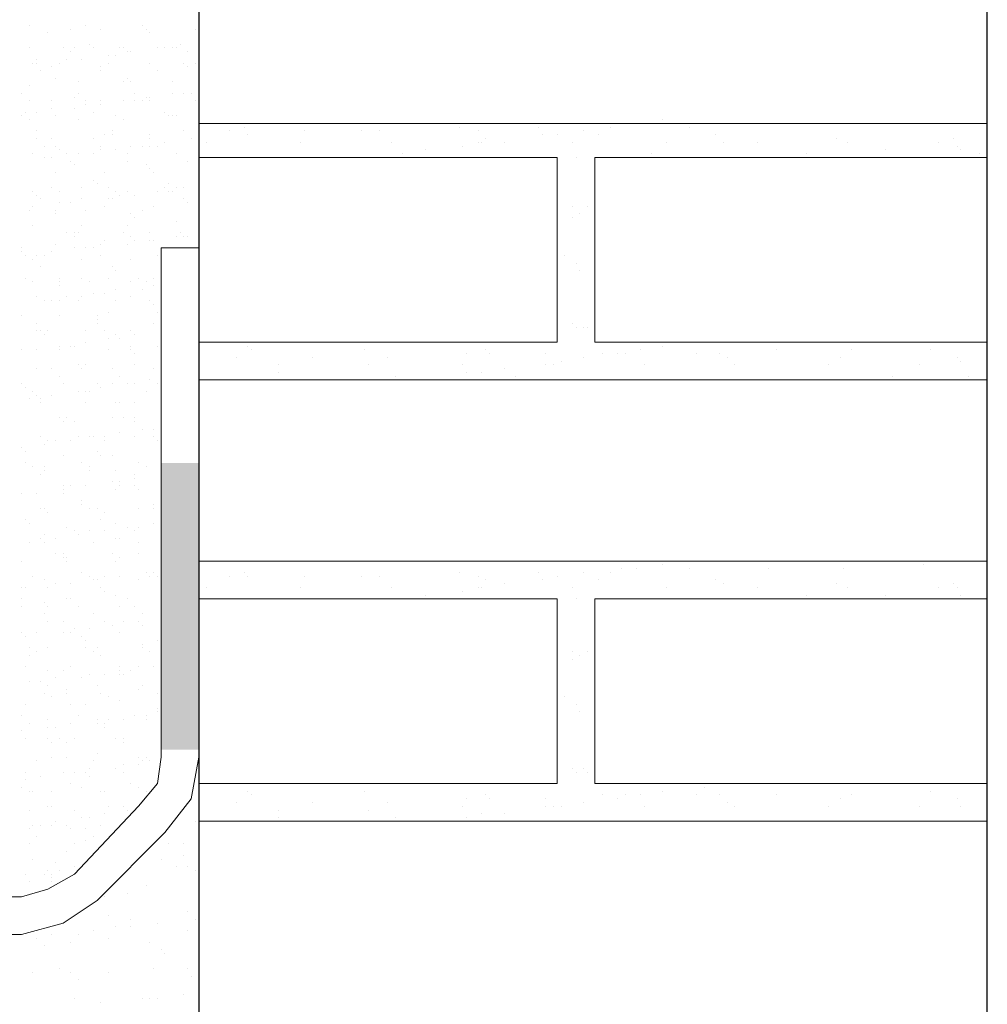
# Model space of a CAD drawing. Header units: metres. Extents: x -18 to 342, y 4 to 63.
# Tile 137 of 173: x 297.37 to 299.84, y 13.6 to 16.11. Entities that reach past the tile are written whole.
import ezdxf

# ---------------------------------------------------------------- set-up
doc = ezdxf.new("R2010")
doc.units = ezdxf.units.M
doc.header["$MEASUREMENT"] = 0
for name, color, linetype in [('PDF_hatch-borshi', 7, 'Continuous'), ('PDF_Isogam', 7, 'Continuous'), ('PDF_wall', 7, 'Continuous')]:
    doc.layers.add(name, color=color, linetype=linetype)

msp = doc.modelspace()

# ---------------------------------------------------------------- linework, layer by layer
at = {"layer": 'PDF_hatch-borshi', "lineweight": 18}
for points in [[(297.3962, 16.1002), (297.3962, 16.1002)], [(297.5021, 16.0905), (297.5021, 16.0905)], [(297.5407, 16.1002), (297.5407, 16.1002)], [(297.5792, 16.0905), (297.5792, 16.0905)], [(297.6851, 16.1002), (297.6851, 16.1002)], [(297.6948, 16.0905), (297.6948, 16.0905)], [(297.6948, 16.0905), (297.6948, 16.0905)], [(297.82, 16.0905), (297.82, 16.0905)], [(299.8425, 16.1002), (299.8425, 16.1002)], [(297.4443, 16.0809), (297.4443, 16.0809)], [(297.7044, 16.0809), (297.7044, 16.0809)], [(297.3962, 16.0424), (297.3962, 16.0424)], [(297.4829, 16.0424), (297.4829, 16.0424)], [(297.5118, 16.0424), (297.5118, 16.0424)], [(297.5503, 16.052), (297.5503, 16.052)], [(297.5599, 16.0424), (297.5599, 16.0424)], [(297.6273, 16.0424), (297.6273, 16.0424)], [(297.637, 16.0424), (297.637, 16.0424)], [(297.7237, 16.0424), (297.7237, 16.0424)], [(297.7429, 16.0424), (297.7429, 16.0424)], [(297.7429, 16.0424), (297.7429, 16.0424)], [(297.7622, 16.0424), (297.7622, 16.0424)], [(297.7718, 16.0424), (297.7718, 16.0424)], [(297.7814, 16.052), (297.7814, 16.052)], [(297.4155, 16.0135), (297.4155, 16.0135)], [(297.4925, 16.0135), (297.4925, 16.0135)], [(297.5021, 16.0327), (297.5021, 16.0327)], [(297.531, 16.0135), (297.531, 16.0135)], [(297.5984, 16.0231), (297.5984, 16.0231)], [(297.6177, 16.0231), (297.6177, 16.0231)], [(297.6466, 16.0327), (297.6466, 16.0327)], [(297.6562, 16.0327), (297.6562, 16.0327)], [(297.8007, 16.0327), (297.8007, 16.0327)], [(297.4058, 16.0038), (297.4058, 16.0038)], [(297.4155, 16.0038), (297.4155, 16.0038)], [(297.454, 15.9942), (297.454, 15.9942)], [(297.4732, 16.0038), (297.4732, 16.0038)], [(297.5792, 15.9942), (297.5792, 15.9942)], [(297.5984, 16.0038), (297.5984, 16.0038)], [(297.7044, 16.0038), (297.7044, 16.0038)], [(297.7911, 16.0038), (297.7911, 16.0038)], [(297.8007, 15.9942), (297.8007, 15.9942)], [(297.82, 16.0038), (297.82, 16.0038)], [(297.4251, 15.9846), (297.4251, 15.9846)], [(297.4636, 15.9653), (297.4636, 15.9653)], [(297.5792, 15.9846), (297.5792, 15.9846)], [(297.6466, 15.9653), (297.6466, 15.9653)], [(297.7237, 15.9846), (297.7237, 15.9846)], [(297.3962, 15.9461), (297.3962, 15.9461)], [(297.5214, 15.9557), (297.5214, 15.9557)], [(297.637, 15.9557), (297.637, 15.9557)], [(297.6562, 15.9557), (297.6562, 15.9557)], [(297.7622, 15.9557), (297.7622, 15.9557)], [(297.3769, 15.9268), (297.3769, 15.9268)], [(297.5118, 15.9172), (297.5118, 15.9172)], [(297.5214, 15.9268), (297.5214, 15.9268)], [(297.6659, 15.9268), (297.6659, 15.9268)], [(297.6948, 15.9172), (297.6948, 15.9172)], [(297.7044, 15.9172), (297.7044, 15.9172)], [(297.7622, 15.9268), (297.7622, 15.9268)], [(297.7911, 15.9268), (297.7911, 15.9268)], [(297.8103, 15.9268), (297.8103, 15.9268)], [(297.3962, 15.9075), (297.3962, 15.9075)], [(297.454, 15.9075), (297.454, 15.9075)], [(297.454, 15.8883), (297.454, 15.8883)], [(297.5118, 15.8883), (297.5118, 15.8883)], [(297.5407, 15.9075), (297.5407, 15.9075)], [(297.5407, 15.8979), (297.5407, 15.8979)], [(297.5792, 15.9075), (297.5792, 15.9075)], [(297.5792, 15.8979), (297.5792, 15.8979)], [(297.637, 15.9075), (297.637, 15.9075)], [(297.6659, 15.9075), (297.6659, 15.9075)], [(297.6851, 15.9075), (297.6851, 15.9075)], [(297.7044, 15.9075), (297.7044, 15.9075)], [(297.82, 15.9075), (297.82, 15.9075)], [(297.3769, 15.869), (297.3769, 15.869)], [(297.3866, 15.8786), (297.3866, 15.8786)], [(297.4155, 15.8786), (297.4155, 15.8786)], [(297.4636, 15.869), (297.4636, 15.869)], [(297.5599, 15.8786), (297.5599, 15.8786)], [(297.6177, 15.869), (297.6177, 15.869)], [(297.7429, 15.8786), (297.7429, 15.8786)], [(297.7525, 15.869), (297.7525, 15.869)], [(297.7622, 15.869), (297.7622, 15.869)], [(297.7718, 15.869), (297.7718, 15.869)], [(297.3962, 15.8594), (297.3962, 15.8594)], [(297.5214, 15.8594), (297.5214, 15.8594)], [(297.637, 15.8594), (297.637, 15.8594)], [(299.8425, 15.8497), (297.8296, 15.8497)], [(297.9452, 15.8401), (297.9452, 15.8401)], [(298.4941, 15.8401), (298.4941, 15.8401)], [(298.6964, 15.8401), (298.6964, 15.8401)], [(298.8794, 15.8401), (298.8794, 15.8401)], [(298.9083, 15.8497), (298.9083, 15.8497)], [(298.9468, 15.8497), (298.9468, 15.8497)], [(299.0142, 15.8594), (299.0142, 15.8594)], [(299.0816, 15.8401), (299.0816, 15.8401)], [(299.2839, 15.8497), (299.2839, 15.8497)], [(299.4765, 15.8497), (299.4765, 15.8497)], [(299.6788, 15.8497), (299.6788, 15.8497)], [(299.8425, 15.8594), (299.8425, 15.8594)], [(297.4155, 15.8305), (297.4155, 15.8305)], [(297.5888, 15.8209), (297.5888, 15.8209)], [(297.6081, 15.8305), (297.6081, 15.8305)], [(297.6081, 15.8209), (297.6081, 15.8209)], [(297.7044, 15.8209), (297.7044, 15.8209)], [(297.7911, 15.8305), (297.7911, 15.8305)], [(297.8296, 15.8209), (297.8296, 15.8209)], [(297.9066, 15.8305), (297.9066, 15.8305)], [(297.9548, 15.8209), (297.9548, 15.8209)], [(298.0993, 15.8305), (298.0993, 15.8305)], [(298.2437, 15.8305), (298.2437, 15.8305)], [(298.2919, 15.8305), (298.2919, 15.8305)], [(298.5423, 15.8305), (298.5423, 15.8305)], [(298.706, 15.8209), (298.706, 15.8209)], [(298.7446, 15.8209), (298.7446, 15.8209)], [(298.812, 15.8305), (298.812, 15.8305)], [(298.8505, 15.8209), (298.8505, 15.8209)], [(299.1491, 15.8209), (299.1491, 15.8209)], [(299.8425, 15.8209), (299.8425, 15.8209)], [(297.4155, 15.8112), (297.4155, 15.8112)], [(297.4347, 15.792), (297.4347, 15.792)], [(297.454, 15.8112), (297.454, 15.8112)], [(297.4636, 15.792), (297.4636, 15.792)], [(297.5599, 15.8112), (297.5599, 15.8112)], [(297.5792, 15.792), (297.5792, 15.792)], [(297.6562, 15.792), (297.6562, 15.792)], [(297.6851, 15.792), (297.6851, 15.792)], [(297.7044, 15.8112), (297.7044, 15.8112)], [(297.7044, 15.792), (297.7044, 15.792)], [(297.7237, 15.792), (297.7237, 15.792)], [(297.7429, 15.8016), (297.7429, 15.8016)], [(297.8103, 15.8112), (297.8103, 15.8112)], [(297.8489, 15.8016), (297.8489, 15.8016)], [(298.0896, 15.8016), (298.0896, 15.8016)], [(298.3208, 15.8016), (298.3208, 15.8016)], [(298.5038, 15.792), (298.5038, 15.792)], [(298.5423, 15.8016), (298.5423, 15.8016)], [(298.5519, 15.8016), (298.5519, 15.8016)], [(298.5616, 15.8112), (298.5616, 15.8112)], [(298.6097, 15.8016), (298.6097, 15.8016)], [(298.7831, 15.8016), (298.7831, 15.8016)], [(299.0239, 15.8016), (299.0239, 15.8016)], [(299.1683, 15.8016), (299.1683, 15.8016)], [(299.255, 15.8016), (299.255, 15.8016)], [(299.4573, 15.8112), (299.4573, 15.8112)], [(299.4862, 15.8016), (299.4862, 15.8016)], [(299.7173, 15.8016), (299.7173, 15.8016)], [(299.7558, 15.8112), (299.7558, 15.8112)], [(299.7655, 15.792), (299.7655, 15.792)], [(297.4058, 15.7727), (297.4058, 15.7727)], [(297.4347, 15.7631), (297.4347, 15.7631)], [(297.454, 15.7631), (297.454, 15.7631)], [(297.4732, 15.7823), (297.4732, 15.7823)], [(297.4925, 15.7727), (297.4925, 15.7727)], [(297.5214, 15.7727), (297.5214, 15.7727)], [(297.5599, 15.7727), (297.5599, 15.7727)], [(297.5792, 15.7823), (297.5792, 15.7823)], [(297.6177, 15.7823), (297.6177, 15.7823)], [(297.6466, 15.7727), (297.6466, 15.7727)], [(297.7718, 15.7727), (297.7718, 15.7727)], [(297.8296, 15.2911), (298.7446, 15.2911), (298.7446, 15.7631), (297.8296, 15.7631)], [(298.3497, 15.7727), (298.3497, 15.7727)], [(298.4075, 15.7823), (298.4075, 15.7823)], [(298.7927, 15.7631), (298.7927, 15.7631)], [(299.8425, 15.2911), (298.8409, 15.2911), (298.8409, 15.7631), (299.8425, 15.7631)], [(298.9853, 15.7727), (298.9853, 15.7727)], [(299.3802, 15.7727), (299.3802, 15.7727)], [(299.5825, 15.7823), (299.5825, 15.7823)], [(299.7751, 15.7823), (299.7751, 15.7823)], [(299.8233, 15.7727), (299.8233, 15.7727)], [(297.5021, 15.7534), (297.5021, 15.7534)], [(297.5118, 15.7438), (297.5118, 15.7438)], [(297.6466, 15.7534), (297.6466, 15.7534)], [(297.6948, 15.7438), (297.6948, 15.7438)], [(297.8007, 15.7534), (297.8007, 15.7534)], [(297.4636, 15.7245), (297.4636, 15.7245)], [(297.5888, 15.7245), (297.5888, 15.7245)], [(297.7044, 15.7342), (297.7044, 15.7342)], [(297.714, 15.7245), (297.714, 15.7245)], [(299.8425, 15.7342), (299.8425, 15.7342)], [(297.454, 15.686), (297.454, 15.686)], [(297.531, 15.686), (297.531, 15.686)], [(297.5599, 15.7053), (297.5599, 15.7053)], [(297.5696, 15.6956), (297.5696, 15.6956)], [(297.5984, 15.686), (297.5984, 15.686)], [(297.7429, 15.686), (297.7429, 15.686)], [(297.7525, 15.6956), (297.7525, 15.6956)], [(297.7718, 15.686), (297.7718, 15.686)], [(297.7911, 15.686), (297.7911, 15.686)], [(297.4058, 15.6764), (297.4058, 15.6764)], [(297.4155, 15.6668), (297.4155, 15.6668)], [(297.4732, 15.6764), (297.4732, 15.6764)], [(297.6177, 15.6764), (297.6177, 15.6764)], [(297.6273, 15.6668), (297.6273, 15.6668)], [(297.6466, 15.6764), (297.6466, 15.6764)], [(297.6659, 15.6668), (297.6659, 15.6668)], [(297.7237, 15.6764), (297.7237, 15.6764)], [(297.7525, 15.6764), (297.7525, 15.6764)], [(297.7622, 15.6764), (297.7622, 15.6764)], [(297.4058, 15.6379), (297.4058, 15.6379)], [(297.4251, 15.6571), (297.4251, 15.6571)], [(297.4732, 15.6475), (297.4732, 15.6475)], [(297.5021, 15.6475), (297.5021, 15.6475)], [(297.531, 15.6571), (297.531, 15.6571)], [(297.5888, 15.6379), (297.5888, 15.6379)], [(297.5984, 15.6571), (297.5984, 15.6571)], [(297.6081, 15.6571), (297.6081, 15.6571)], [(297.714, 15.6379), (297.714, 15.6379)], [(297.7911, 15.6571), (297.7911, 15.6571)], [(297.8007, 15.6475), (297.8007, 15.6475)], [(298.7831, 15.6379), (298.7831, 15.6379)], [(298.8216, 15.6379), (298.8216, 15.6379)], [(297.3962, 15.6282), (297.3962, 15.6282)], [(297.4636, 15.6282), (297.4636, 15.6282)], [(297.4636, 15.6186), (297.4636, 15.6186)], [(297.5407, 15.6282), (297.5407, 15.6282)], [(297.6562, 15.6186), (297.6562, 15.6186)], [(297.6851, 15.6282), (297.6851, 15.6282)], [(298.8023, 15.6186), (298.8023, 15.6186)], [(297.4058, 15.5897), (297.4058, 15.5897)], [(297.531, 15.5897), (297.531, 15.5897)], [(297.6466, 15.5897), (297.6466, 15.5897)], [(297.6659, 15.609), (297.6659, 15.609)], [(297.7718, 15.5993), (297.7718, 15.5993)], [(298.7831, 15.609), (298.7831, 15.609)], [(297.4925, 15.5704), (297.4925, 15.5704)], [(297.5118, 15.5704), (297.5118, 15.5704)], [(297.5118, 15.5608), (297.5118, 15.5608)], [(297.5214, 15.5704), (297.5214, 15.5704)], [(297.637, 15.5704), (297.637, 15.5704)], [(297.6562, 15.5608), (297.6562, 15.5608)], [(297.7044, 15.5704), (297.7044, 15.5704)], [(297.7718, 15.5608), (297.7718, 15.5608)], [(297.7814, 15.5704), (297.7814, 15.5704)], [(297.7911, 15.5608), (297.7911, 15.5608)], [(297.8007, 15.5608), (297.8007, 15.5608)], [(297.4636, 15.5415), (297.4636, 15.5415)], [(297.5792, 15.5415), (297.5792, 15.5415)], [(297.5888, 15.5512), (297.5888, 15.5512)], [(297.6466, 15.5415), (297.6466, 15.5415)], [(297.6659, 15.5512), (297.6659, 15.5512)], [(297.7044, 15.5512), (297.7044, 15.5512)], [(297.714, 15.5512), (297.714, 15.5512)], [(297.3769, 15.5319), (297.3769, 15.5319)], [(297.3769, 15.5223), (297.3769, 15.5223)], [(297.3866, 15.5127), (297.3866, 15.5127)], [(297.4155, 15.5127), (297.4155, 15.5127)], [(297.4347, 15.5127), (297.4347, 15.5127)], [(297.454, 15.5223), (297.454, 15.5223)], [(297.5118, 15.5319), (297.5118, 15.5319)], [(297.5407, 15.5319), (297.5407, 15.5319)], [(297.5599, 15.5319), (297.5599, 15.5319)], [(297.5792, 15.5127), (297.5792, 15.5127)], [(297.7237, 15.5127), (297.7237, 15.5127)], [(298.7638, 15.5127), (298.7638, 15.5127)], [(297.4058, 15.503), (297.4058, 15.503)], [(297.531, 15.503), (297.531, 15.503)], [(297.6562, 15.503), (297.6562, 15.503)], [(298.7927, 15.4934), (298.7927, 15.4934)], [(299.8425, 15.4934), (299.8425, 15.4934)], [(297.4251, 15.4838), (297.4251, 15.4838)], [(297.6081, 15.4838), (297.6081, 15.4838)], [(297.6177, 15.4741), (297.6177, 15.4741)], [(298.8023, 15.4741), (298.8023, 15.4741)], [(297.3866, 15.4549), (297.3866, 15.4549)], [(297.4058, 15.4452), (297.4058, 15.4452)], [(297.4732, 15.4549), (297.4732, 15.4549)], [(297.4732, 15.4452), (297.4732, 15.4452)], [(297.4732, 15.4356), (297.4732, 15.4356)], [(297.531, 15.4549), (297.531, 15.4549)], [(297.5503, 15.4452), (297.5503, 15.4452)], [(297.5984, 15.4549), (297.5984, 15.4549)], [(297.6562, 15.4452), (297.6562, 15.4452)], [(297.6755, 15.4549), (297.6755, 15.4549)], [(297.6948, 15.4452), (297.6948, 15.4452)], [(297.714, 15.4549), (297.714, 15.4549)], [(297.714, 15.4356), (297.714, 15.4356)], [(297.5599, 15.4163), (297.5599, 15.4163)], [(297.5888, 15.4163), (297.5888, 15.4163)], [(297.6177, 15.426), (297.6177, 15.426)], [(297.6851, 15.426), (297.6851, 15.426)], [(297.4155, 15.4067), (297.4155, 15.4067)], [(297.4347, 15.3971), (297.4347, 15.3971)], [(297.454, 15.3971), (297.454, 15.3971)], [(297.4732, 15.3971), (297.4732, 15.3971)], [(297.4925, 15.4067), (297.4925, 15.4067)], [(297.5214, 15.3971), (297.5214, 15.3971)], [(297.531, 15.4067), (297.531, 15.4067)], [(297.6177, 15.3971), (297.6177, 15.3971)], [(297.6562, 15.4067), (297.6562, 15.4067)], [(297.7044, 15.3971), (297.7044, 15.3971)], [(297.714, 15.3874), (297.714, 15.3874)], [(299.8425, 15.4067), (299.8425, 15.4067)], [(297.5984, 15.3682), (297.5984, 15.3682)], [(297.7237, 15.3682), (297.7237, 15.3682)], [(297.3769, 15.3586), (297.3769, 15.3586)], [(297.4155, 15.3393), (297.4155, 15.3393)], [(297.4732, 15.3586), (297.4732, 15.3586)], [(297.5696, 15.3586), (297.5696, 15.3586)], [(297.5696, 15.3489), (297.5696, 15.3489)], [(297.5696, 15.3393), (297.5696, 15.3393)], [(297.714, 15.3393), (297.714, 15.3393)], [(298.7831, 15.3393), (298.7831, 15.3393)], [(297.4155, 15.32), (297.4155, 15.32)], [(297.4251, 15.32), (297.4251, 15.32)], [(297.4347, 15.3104), (297.4347, 15.3104)], [(297.4443, 15.32), (297.4443, 15.32)], [(297.5407, 15.32), (297.5407, 15.32)], [(297.5888, 15.32), (297.5888, 15.32)], [(297.6177, 15.3104), (297.6177, 15.3104)], [(297.6562, 15.32), (297.6562, 15.32)], [(297.6659, 15.3104), (297.6659, 15.3104)], [(297.7333, 15.3297), (297.7333, 15.3297)], [(297.7333, 15.3104), (297.7333, 15.3104)], [(298.7927, 15.3297), (298.7927, 15.3297)], [(298.812, 15.3297), (298.812, 15.3297)], [(298.8216, 15.3297), (298.8216, 15.3297)], [(299.8425, 15.32), (299.8425, 15.32)], [(297.5407, 15.2911), (297.5407, 15.2911)], [(297.5984, 15.3008), (297.5984, 15.3008)], [(297.6273, 15.3008), (297.6273, 15.3008)], [(299.1202, 15.2911), (299.1202, 15.2911)], [(299.1587, 15.2911), (299.1587, 15.2911)], [(297.3769, 15.2719), (297.3769, 15.2719)], [(297.4155, 15.2719), (297.4155, 15.2719)], [(297.4732, 15.2815), (297.4732, 15.2815)], [(297.4732, 15.2719), (297.4732, 15.2719)], [(297.4732, 15.2719), (297.4732, 15.2719)], [(297.5021, 15.2815), (297.5021, 15.2815)], [(297.5118, 15.2815), (297.5118, 15.2815)], [(297.5984, 15.2719), (297.5984, 15.2719)], [(297.6562, 15.2815), (297.6562, 15.2815)], [(297.6562, 15.2719), (297.6562, 15.2719)], [(297.6659, 15.2622), (297.6659, 15.2622)], [(297.7237, 15.2815), (297.7237, 15.2815)], [(297.9548, 15.2815), (297.9548, 15.2815)], [(297.9644, 15.2719), (297.9644, 15.2719)], [(298.2534, 15.2719), (298.2534, 15.2719)], [(298.5134, 15.2622), (298.5134, 15.2622)], [(298.5616, 15.2719), (298.5616, 15.2719)], [(298.5712, 15.2622), (298.5712, 15.2622)], [(298.7157, 15.2622), (298.7157, 15.2622)], [(298.8601, 15.2622), (298.8601, 15.2622)], [(298.8987, 15.2622), (298.8987, 15.2622)], [(298.9179, 15.2622), (298.9179, 15.2622)], [(298.9564, 15.2719), (298.9564, 15.2719)], [(299.0142, 15.2815), (299.0142, 15.2815)], [(299.1009, 15.2622), (299.1009, 15.2622)], [(299.1587, 15.2622), (299.1587, 15.2622)], [(299.3032, 15.2719), (299.3032, 15.2719)], [(299.4958, 15.2719), (299.4958, 15.2719)], [(299.698, 15.2719), (299.698, 15.2719)], [(297.5214, 15.2333), (297.5214, 15.2333)], [(297.5407, 15.2333), (297.5407, 15.2333)], [(297.6659, 15.2333), (297.6659, 15.2333)], [(297.9259, 15.2526), (297.9259, 15.2526)], [(298.0318, 15.2333), (298.0318, 15.2333)], [(298.1185, 15.2526), (298.1185, 15.2526)], [(298.263, 15.2333), (298.263, 15.2333)], [(298.3112, 15.2526), (298.3112, 15.2526)], [(298.5038, 15.2333), (298.5038, 15.2333)], [(298.7157, 15.2333), (298.7157, 15.2333)], [(298.7349, 15.2333), (298.7349, 15.2333)], [(298.7542, 15.243), (298.7542, 15.243)], [(298.812, 15.2526), (298.812, 15.2526)], [(298.9661, 15.2333), (298.9661, 15.2333)], [(299.178, 15.2526), (299.178, 15.2526)], [(299.1972, 15.2333), (299.1972, 15.2333)], [(299.438, 15.2333), (299.438, 15.2333)], [(299.4669, 15.2526), (299.4669, 15.2526)], [(299.6692, 15.2333), (299.6692, 15.2333)], [(299.7655, 15.2526), (299.7655, 15.2526)], [(299.7751, 15.243), (299.7751, 15.243)], [(299.8425, 15.2333), (299.8425, 15.2333)], [(297.4155, 15.2237), (297.4155, 15.2237)], [(297.454, 15.2237), (297.454, 15.2237)], [(297.531, 15.2237), (297.531, 15.2237)], [(297.6081, 15.2237), (297.6081, 15.2237)], [(297.714, 15.2237), (297.714, 15.2237)], [(298.0318, 15.2141), (298.0318, 15.2141)], [(298.5134, 15.2141), (298.5134, 15.2141)], [(298.5519, 15.2141), (298.5519, 15.2141)], [(298.6097, 15.2237), (298.6097, 15.2237)], [(297.3769, 15.1852), (297.3769, 15.1852)], [(297.4732, 15.2045), (297.4732, 15.2045)], [(297.4829, 15.1852), (297.4829, 15.1852)], [(297.5696, 15.1852), (297.5696, 15.1852)], [(297.6081, 15.1852), (297.6081, 15.1852)], [(297.6273, 15.2045), (297.6273, 15.2045)], [(297.6466, 15.1852), (297.6466, 15.1852)], [(297.6659, 15.1852), (297.6659, 15.1852)], [(297.7044, 15.1948), (297.7044, 15.1948)], [(297.7237, 15.1852), (297.7237, 15.1852)], [(299.8425, 15.1948), (297.8296, 15.1948)], [(298.3304, 15.2045), (298.3304, 15.2045)], [(298.4075, 15.1948), (298.4075, 15.1948)], [(298.6386, 15.2045), (298.6386, 15.2045)], [(298.9372, 15.1948), (298.9372, 15.1948)], [(299.3995, 15.1948), (299.3995, 15.1948)], [(299.6017, 15.2045), (299.6017, 15.2045)], [(299.7944, 15.2045), (299.7944, 15.2045)], [(297.3866, 15.1756), (297.3866, 15.1756)], [(297.4058, 15.1659), (297.4058, 15.1659)], [(297.5214, 15.1659), (297.5214, 15.1659)], [(297.5407, 15.1659), (297.5407, 15.1659)], [(297.5503, 15.1659), (297.5503, 15.1659)], [(297.5792, 15.1756), (297.5792, 15.1756)], [(297.6948, 15.1659), (297.6948, 15.1659)], [(297.3962, 15.1467), (297.3962, 15.1467)], [(297.4155, 15.1563), (297.4155, 15.1563)], [(297.4251, 15.1467), (297.4251, 15.1467)], [(297.4251, 15.137), (297.4251, 15.137)], [(297.454, 15.1563), (297.454, 15.1563)], [(297.5407, 15.137), (297.5407, 15.137)], [(297.6177, 15.137), (297.6177, 15.137)], [(297.6273, 15.137), (297.6273, 15.137)], [(297.6659, 15.137), (297.6659, 15.137)], [(299.8425, 15.1274), (299.8425, 15.1274)], [(297.4732, 15.0985), (297.4732, 15.0985)], [(297.4829, 15.0889), (297.4829, 15.0889)], [(297.4829, 15.0889), (297.4829, 15.0889)], [(297.4925, 15.0985), (297.4925, 15.0985)], [(297.5118, 15.0889), (297.5118, 15.0889)], [(297.6081, 15.0985), (297.6081, 15.0985)], [(297.637, 15.0985), (297.637, 15.0985)], [(297.6659, 15.0985), (297.6659, 15.0985)], [(297.6659, 15.0889), (297.6659, 15.0889)], [(297.7333, 15.0985), (297.7333, 15.0985)], [(297.6273, 15.06), (297.6273, 15.06)], [(297.6851, 15.0696), (297.6851, 15.0696)], [(297.714, 15.0696), (297.714, 15.0696)], [(297.4251, 15.0504), (297.4251, 15.0504)], [(297.4443, 15.0407), (297.4443, 15.0407)], [(297.4636, 15.0407), (297.4636, 15.0407)], [(297.5021, 15.0407), (297.5021, 15.0407)], [(297.5214, 15.0504), (297.5214, 15.0504)], [(297.5503, 15.0504), (297.5503, 15.0504)], [(297.5599, 15.0504), (297.5599, 15.0504)], [(297.5888, 15.0504), (297.5888, 15.0504)], [(297.5888, 15.0407), (297.5888, 15.0407)], [(297.6659, 15.0504), (297.6659, 15.0504)], [(297.714, 15.0504), (297.714, 15.0504)], [(297.7237, 15.0407), (297.7237, 15.0407)], [(297.7333, 15.0407), (297.7333, 15.0407)], [(297.3769, 15.0215), (297.3769, 15.0215)], [(297.3866, 15.0118), (297.3866, 15.0118)], [(297.4347, 15.0311), (297.4347, 15.0311)], [(297.5696, 15.0118), (297.5696, 15.0118)], [(297.7333, 15.0118), (297.7333, 15.0118)], [(297.3866, 14.9829), (297.3866, 14.9829)], [(297.4829, 15.0022), (297.4829, 15.0022)], [(297.531, 14.9829), (297.531, 14.9829)], [(297.5792, 15.0022), (297.5792, 15.0022)], [(297.6081, 15.0022), (297.6081, 15.0022)], [(297.6755, 14.9829), (297.6755, 14.9829)], [(297.4058, 14.9733), (297.4058, 14.9733)], [(297.4347, 14.9733), (297.4347, 14.9733)], [(297.4347, 14.9637), (297.4347, 14.9637)], [(297.5503, 14.9733), (297.5503, 14.9733)], [(297.5503, 14.9637), (297.5503, 14.9637)], [(297.6177, 14.9637), (297.6177, 14.9637)], [(297.6948, 14.9733), (297.6948, 14.9733)], [(297.4251, 14.954), (297.4251, 14.954)], [(297.6081, 14.9348), (297.6081, 14.9348)], [(297.6273, 14.9348), (297.6273, 14.9348)], [(297.6659, 14.954), (297.6659, 14.954)], [(297.6659, 14.9444), (297.6659, 14.9444)], [(297.7333, 14.954), (297.7333, 14.954)], [(297.4829, 14.9251), (297.4829, 14.9251)], [(297.4829, 14.9251), (297.4829, 14.9251)], [(297.4829, 14.9155), (297.4829, 14.9155)], [(297.5021, 14.9251), (297.5021, 14.9251)], [(297.5407, 14.9251), (297.5407, 14.9251)], [(297.6177, 14.9155), (297.6177, 14.9155)], [(297.6273, 14.9251), (297.6273, 14.9251)], [(297.6659, 14.9251), (297.6659, 14.9251)], [(297.6755, 14.9155), (297.6755, 14.9155)], [(297.3769, 14.9059), (297.3769, 14.9059)], [(297.4155, 14.9059), (297.4155, 14.9059)], [(297.4829, 14.9059), (297.4829, 14.9059)], [(297.531, 14.8866), (297.531, 14.8866)], [(297.4251, 14.8674), (297.4251, 14.8674)], [(297.4347, 14.8674), (297.4347, 14.8674)], [(297.4443, 14.8577), (297.4443, 14.8577)], [(297.531, 14.877), (297.531, 14.877)], [(297.5503, 14.8674), (297.5503, 14.8674)], [(297.5696, 14.8674), (297.5696, 14.8674)], [(297.5888, 14.8577), (297.5888, 14.8577)], [(297.6755, 14.8674), (297.6755, 14.8674)], [(297.714, 14.877), (297.714, 14.877)], [(297.714, 14.8674), (297.714, 14.8674)], [(297.3866, 14.8385), (297.3866, 14.8385)], [(297.5792, 14.8385), (297.5792, 14.8385)], [(297.3962, 14.8288), (297.3962, 14.8288)], [(297.4925, 14.8192), (297.4925, 14.8192)], [(297.5118, 14.8096), (297.5118, 14.8096)], [(297.5503, 14.8096), (297.5503, 14.8096)], [(297.5888, 14.8096), (297.5888, 14.8096)], [(297.6177, 14.8288), (297.6177, 14.8288)], [(297.6466, 14.8192), (297.6466, 14.8192)], [(297.6659, 14.8096), (297.6659, 14.8096)], [(297.6755, 14.8192), (297.6755, 14.8192)], [(297.714, 14.8288), (297.714, 14.8288)], [(297.4251, 14.7903), (297.4251, 14.7903)], [(297.4347, 14.7999), (297.4347, 14.7999)], [(297.4636, 14.7903), (297.4636, 14.7903)], [(297.5214, 14.7999), (297.5214, 14.7999)], [(297.6177, 14.7903), (297.6177, 14.7903)], [(297.6273, 14.7903), (297.6273, 14.7903)], [(297.3962, 14.7807), (297.3962, 14.7807)], [(297.4347, 14.7807), (297.4347, 14.7807)], [(297.5599, 14.7807), (297.5599, 14.7807)], [(297.6755, 14.7807), (297.6755, 14.7807)], [(297.3769, 14.7325), (297.3769, 14.7325)], [(297.4636, 14.7518), (297.4636, 14.7518)], [(297.4829, 14.7518), (297.4829, 14.7518)], [(297.4829, 14.7422), (297.4829, 14.7422)], [(297.4925, 14.7422), (297.4925, 14.7422)], [(297.4925, 14.7325), (297.4925, 14.7325)], [(297.6081, 14.7518), (297.6081, 14.7518)], [(297.6177, 14.7325), (297.6177, 14.7325)], [(297.6273, 14.7422), (297.6273, 14.7422)], [(297.6755, 14.7518), (297.6755, 14.7518)], [(299.8425, 14.7325), (297.8296, 14.7325)], [(298.9083, 14.7133), (298.9083, 14.7133)], [(298.9468, 14.7133), (298.9468, 14.7133)], [(299.0142, 14.7229), (299.0142, 14.7229)], [(299.0816, 14.7133), (299.0816, 14.7133)], [(299.2839, 14.7133), (299.2839, 14.7133)], [(299.4765, 14.7133), (299.4765, 14.7133)], [(299.6788, 14.7229), (299.6788, 14.7229)], [(297.4058, 14.694), (297.4058, 14.694)], [(297.4347, 14.6844), (297.4347, 14.6844)], [(297.531, 14.7036), (297.531, 14.7036)], [(297.5503, 14.694), (297.5503, 14.694)], [(297.5599, 14.6844), (297.5599, 14.6844)], [(297.5696, 14.6844), (297.5696, 14.6844)], [(297.5888, 14.694), (297.5888, 14.694)], [(297.6273, 14.694), (297.6273, 14.694)], [(297.6755, 14.6844), (297.6755, 14.6844)], [(297.6948, 14.7036), (297.6948, 14.7036)], [(297.7044, 14.694), (297.7044, 14.694)], [(297.714, 14.7036), (297.714, 14.7036)], [(297.714, 14.7036), (297.714, 14.7036)], [(297.7237, 14.694), (297.7237, 14.694)], [(297.9066, 14.694), (297.9066, 14.694)], [(297.9452, 14.7036), (297.9452, 14.7036)], [(297.9548, 14.694), (297.9548, 14.694)], [(298.0993, 14.694), (298.0993, 14.694)], [(298.2437, 14.694), (298.2437, 14.694)], [(298.2919, 14.694), (298.2919, 14.694)], [(298.4941, 14.7036), (298.4941, 14.7036)], [(298.5423, 14.694), (298.5423, 14.694)], [(298.5616, 14.6844), (298.5616, 14.6844)], [(298.6964, 14.7036), (298.6964, 14.7036)], [(298.706, 14.6844), (298.706, 14.6844)], [(298.7446, 14.694), (298.7446, 14.694)], [(298.812, 14.7036), (298.812, 14.7036)], [(298.8505, 14.6844), (298.8505, 14.6844)], [(298.8794, 14.7036), (298.8794, 14.7036)], [(299.1491, 14.6844), (299.1491, 14.6844)], [(299.8425, 14.694), (299.8425, 14.694)], [(297.3769, 14.6651), (297.3769, 14.6651)], [(297.3866, 14.6651), (297.3866, 14.6651)], [(297.4443, 14.6651), (297.4443, 14.6651)], [(297.4636, 14.6747), (297.4636, 14.6747)], [(297.5021, 14.6747), (297.5021, 14.6747)], [(297.5792, 14.6651), (297.5792, 14.6651)], [(297.5888, 14.6555), (297.5888, 14.6555)], [(297.8489, 14.6651), (297.8489, 14.6651)], [(298.0896, 14.6651), (298.0896, 14.6651)], [(298.3208, 14.6651), (298.3208, 14.6651)], [(298.5038, 14.6555), (298.5038, 14.6555)], [(298.5423, 14.6651), (298.5423, 14.6651)], [(298.5519, 14.6651), (298.5519, 14.6651)], [(298.6097, 14.6747), (298.6097, 14.6747)], [(298.7831, 14.6651), (298.7831, 14.6651)], [(299.0239, 14.6651), (299.0239, 14.6651)], [(299.1683, 14.6747), (299.1683, 14.6747)], [(299.255, 14.6651), (299.255, 14.6651)], [(299.4573, 14.6747), (299.4573, 14.6747)], [(299.4862, 14.6651), (299.4862, 14.6651)], [(299.7173, 14.6651), (299.7173, 14.6651)], [(299.7558, 14.6747), (299.7558, 14.6747)], [(299.7655, 14.6651), (299.7655, 14.6651)], [(297.3769, 14.6362), (297.3769, 14.6362)], [(297.4925, 14.6362), (297.4925, 14.6362)], [(297.5021, 14.6362), (297.5021, 14.6362)], [(297.6177, 14.6458), (297.6177, 14.6458)], [(297.6466, 14.6362), (297.6466, 14.6362)], [(297.8296, 14.1643), (298.7446, 14.1643), (298.7446, 14.6362), (297.8296, 14.6362)], [(298.3497, 14.6362), (298.3497, 14.6362)], [(298.4075, 14.6458), (298.4075, 14.6458)], [(298.7927, 14.6362), (298.7927, 14.6362)], [(299.8425, 14.6362), (298.8409, 14.6362), (298.8409, 14.1643), (299.8425, 14.1643)], [(298.9853, 14.6362), (298.9853, 14.6362)], [(299.3802, 14.6458), (299.3802, 14.6458)], [(299.5825, 14.6458), (299.5825, 14.6458)], [(299.7751, 14.6458), (299.7751, 14.6458)], [(299.8233, 14.6362), (299.8233, 14.6362)], [(297.3769, 14.617), (297.3769, 14.617)], [(297.4347, 14.6266), (297.4347, 14.6266)], [(297.4443, 14.617), (297.4443, 14.617)], [(297.5214, 14.617), (297.5214, 14.617)], [(297.6273, 14.617), (297.6273, 14.617)], [(297.6659, 14.617), (297.6659, 14.617)], [(297.4347, 14.5977), (297.4347, 14.5977)], [(297.5599, 14.5977), (297.5599, 14.5977)], [(297.6851, 14.5977), (297.6851, 14.5977)], [(297.4443, 14.5784), (297.4443, 14.5784)], [(297.4829, 14.5784), (297.4829, 14.5784)], [(297.5118, 14.5592), (297.5118, 14.5592)], [(297.5503, 14.5592), (297.5503, 14.5592)], [(297.5888, 14.5784), (297.5888, 14.5784)], [(297.6081, 14.5688), (297.6081, 14.5688)], [(297.637, 14.5784), (297.637, 14.5784)], [(297.6755, 14.5784), (297.6755, 14.5784)], [(297.6755, 14.5784), (297.6755, 14.5784)], [(297.6851, 14.5688), (297.6851, 14.5688)], [(297.3769, 14.5495), (297.3769, 14.5495)], [(297.3866, 14.5399), (297.3866, 14.5399)], [(297.4155, 14.5495), (297.4155, 14.5495)], [(297.4829, 14.5495), (297.4829, 14.5495)], [(297.5021, 14.5495), (297.5021, 14.5495)], [(297.531, 14.5399), (297.531, 14.5399)], [(297.5407, 14.5303), (297.5407, 14.5303)], [(297.6273, 14.5495), (297.6273, 14.5495)], [(297.7237, 14.5303), (297.7237, 14.5303)], [(297.3962, 14.511), (297.3962, 14.511)], [(297.4443, 14.511), (297.4443, 14.511)], [(297.5407, 14.511), (297.5407, 14.511)], [(297.5696, 14.511), (297.5696, 14.511)], [(297.6851, 14.5206), (297.6851, 14.5206)], [(297.6851, 14.511), (297.6851, 14.511)], [(299.8425, 14.5206), (299.8425, 14.5206)], [(297.3962, 14.4917), (297.3962, 14.4917)], [(297.4155, 14.5014), (297.4155, 14.5014)], [(297.5599, 14.5014), (297.5599, 14.5014)], [(297.5792, 14.4917), (297.5792, 14.4917)], [(297.7044, 14.5014), (297.7044, 14.5014)], [(298.7831, 14.5014), (298.7831, 14.5014)], [(298.7831, 14.4821), (298.7831, 14.4821)], [(298.8023, 14.4917), (298.8023, 14.4917)], [(298.8216, 14.5014), (298.8216, 14.5014)], [(297.3866, 14.4629), (297.3866, 14.4629)], [(297.5021, 14.4629), (297.5021, 14.4629)], [(297.6273, 14.4629), (297.6273, 14.4629)], [(297.6755, 14.4629), (297.6755, 14.4629)], [(297.714, 14.4629), (297.714, 14.4629)], [(297.4443, 14.4532), (297.4443, 14.4532)], [(297.4636, 14.434), (297.4636, 14.434)], [(297.4829, 14.4532), (297.4829, 14.4532)], [(297.531, 14.434), (297.531, 14.434)], [(297.5503, 14.4436), (297.5503, 14.4436)], [(297.5888, 14.4436), (297.5888, 14.4436)], [(297.6273, 14.4532), (297.6273, 14.4532)], [(297.6273, 14.4436), (297.6273, 14.4436)], [(297.637, 14.4436), (297.637, 14.4436)], [(297.6562, 14.4532), (297.6562, 14.4532)], [(297.3962, 14.4243), (297.3962, 14.4243)], [(297.4251, 14.4243), (297.4251, 14.4243)], [(297.4443, 14.4147), (297.4443, 14.4147)], [(297.4925, 14.4051), (297.4925, 14.4051)], [(297.5696, 14.4147), (297.5696, 14.4147)], [(297.6755, 14.4051), (297.6755, 14.4051)], [(297.6851, 14.4147), (297.6851, 14.4147)], [(297.4347, 14.3954), (297.4347, 14.3954)], [(297.454, 14.3858), (297.454, 14.3858)], [(297.4925, 14.3954), (297.4925, 14.3954)], [(297.5792, 14.3954), (297.5792, 14.3954)], [(297.5984, 14.3858), (297.5984, 14.3858)], [(297.7237, 14.3954), (297.7237, 14.3954)], [(298.7638, 14.3858), (298.7638, 14.3858)], [(297.3866, 14.3665), (297.3866, 14.3665)], [(297.5021, 14.3665), (297.5021, 14.3665)], [(297.5407, 14.3665), (297.5407, 14.3665)], [(297.6273, 14.3762), (297.6273, 14.3762)], [(297.7237, 14.3569), (297.7237, 14.3569)], [(298.7927, 14.3665), (298.7927, 14.3665)], [(299.8425, 14.3569), (299.8425, 14.3569)], [(297.3769, 14.3376), (297.3769, 14.3376)], [(297.5214, 14.3376), (297.5214, 14.3376)], [(297.6659, 14.3376), (297.6659, 14.3376)], [(297.6948, 14.3376), (297.6948, 14.3376)], [(297.7237, 14.3473), (297.7237, 14.3473)], [(298.8023, 14.3473), (298.8023, 14.3473)], [(297.3962, 14.3184), (297.3962, 14.3184)], [(297.4443, 14.328), (297.4443, 14.328)], [(297.4443, 14.3088), (297.4443, 14.3088)], [(297.4636, 14.3088), (297.4636, 14.3088)], [(297.5021, 14.3184), (297.5021, 14.3184)], [(297.5696, 14.328), (297.5696, 14.328)], [(297.5696, 14.3184), (297.5696, 14.3184)], [(297.5888, 14.3184), (297.5888, 14.3184)], [(297.5888, 14.3088), (297.5888, 14.3088)], [(297.5984, 14.328), (297.5984, 14.328)], [(297.637, 14.328), (297.637, 14.328)], [(297.6948, 14.328), (297.6948, 14.328)], [(297.3769, 14.2991), (297.3769, 14.2991)], [(297.3866, 14.2799), (297.3866, 14.2799)], [(297.4443, 14.2799), (297.4443, 14.2799)], [(297.4732, 14.2799), (297.4732, 14.2799)], [(297.5118, 14.2799), (297.5118, 14.2799)], [(297.6177, 14.2799), (297.6177, 14.2799)], [(297.637, 14.2799), (297.637, 14.2799)], [(297.454, 14.2702), (297.454, 14.2702)], [(297.4925, 14.2702), (297.4925, 14.2702)], [(297.637, 14.2702), (297.637, 14.2702)], [(297.637, 14.2702), (297.637, 14.2702)], [(297.454, 14.2317), (297.454, 14.2317)], [(297.4925, 14.2317), (297.4925, 14.2317)], [(297.5696, 14.2413), (297.5696, 14.2413)], [(297.6755, 14.2317), (297.6755, 14.2317)], [(297.6948, 14.2317), (297.6948, 14.2317)], [(299.8425, 14.2413), (299.8425, 14.2413)], [(297.4155, 14.2221), (297.4155, 14.2221)], [(297.5503, 14.2028), (297.5503, 14.2028)], [(297.5599, 14.2221), (297.5599, 14.2221)], [(297.6177, 14.2028), (297.6177, 14.2028)], [(297.637, 14.2124), (297.637, 14.2124)], [(297.6755, 14.2124), (297.6755, 14.2124)], [(297.6851, 14.2221), (297.6851, 14.2221)], [(297.7044, 14.2221), (297.7044, 14.2221)], [(298.7831, 14.2028), (298.7831, 14.2028)], [(298.812, 14.2028), (298.812, 14.2028)], [(297.3866, 14.1932), (297.3866, 14.1932)], [(297.4251, 14.1835), (297.4251, 14.1835)], [(297.4829, 14.1932), (297.4829, 14.1932)], [(297.5118, 14.1932), (297.5118, 14.1932)], [(297.5118, 14.1932), (297.5118, 14.1932)], [(297.5407, 14.1932), (297.5407, 14.1932)], [(297.5503, 14.1835), (297.5503, 14.1835)], [(297.637, 14.1932), (297.637, 14.1932)], [(298.7927, 14.1932), (298.7927, 14.1932)], [(298.8216, 14.1932), (298.8216, 14.1932)], [(299.8425, 14.1835), (299.8425, 14.1835)], [(297.3769, 14.1547), (297.3769, 14.1547)], [(297.3866, 14.1739), (297.3866, 14.1739)], [(297.5021, 14.1643), (297.5021, 14.1643)], [(297.531, 14.1547), (297.531, 14.1547)], [(297.6562, 14.1643), (297.6562, 14.1643)], [(297.6755, 14.1547), (297.6755, 14.1547)], [(299.1202, 14.1547), (299.1202, 14.1547)], [(299.1587, 14.1643), (299.1587, 14.1643)], [(297.3962, 14.145), (297.3962, 14.145)], [(297.4058, 14.145), (297.4058, 14.145)], [(297.454, 14.145), (297.454, 14.145)], [(297.5792, 14.145), (297.5792, 14.145)], [(297.5888, 14.145), (297.5888, 14.145)], [(297.6948, 14.145), (297.6948, 14.145)], [(297.9548, 14.145), (297.9548, 14.145)], [(297.9644, 14.1354), (297.9644, 14.1354)], [(298.2534, 14.145), (298.2534, 14.145)], [(298.5616, 14.1354), (298.5616, 14.1354)], [(298.8601, 14.1354), (298.8601, 14.1354)], [(298.9179, 14.1354), (298.9179, 14.1354)], [(298.9564, 14.1354), (298.9564, 14.1354)], [(299.0142, 14.145), (299.0142, 14.145)], [(299.1009, 14.1354), (299.1009, 14.1354)], [(299.1587, 14.1354), (299.1587, 14.1354)], [(299.3032, 14.1354), (299.3032, 14.1354)], [(299.4958, 14.1354), (299.4958, 14.1354)], [(299.698, 14.145), (299.698, 14.145)], [(297.4443, 14.1065), (297.4443, 14.1065)], [(297.454, 14.1065), (297.454, 14.1065)], [(297.5984, 14.1065), (297.5984, 14.1065)], [(297.637, 14.1065), (297.637, 14.1065)], [(297.637, 14.1065), (297.637, 14.1065)], [(297.9259, 14.1161), (297.9259, 14.1161)], [(298.1185, 14.1161), (298.1185, 14.1161)], [(298.3112, 14.1161), (298.3112, 14.1161)], [(298.5038, 14.1065), (298.5038, 14.1065)], [(298.5134, 14.1258), (298.5134, 14.1258)], [(298.5712, 14.1258), (298.5712, 14.1258)], [(298.7157, 14.1258), (298.7157, 14.1258)], [(298.7157, 14.1065), (298.7157, 14.1065)], [(298.7349, 14.1065), (298.7349, 14.1065)], [(298.7542, 14.1065), (298.7542, 14.1065)], [(298.812, 14.1161), (298.812, 14.1161)], [(298.8987, 14.1258), (298.8987, 14.1258)], [(298.9661, 14.1065), (298.9661, 14.1065)], [(299.178, 14.1161), (299.178, 14.1161)], [(299.1972, 14.1065), (299.1972, 14.1065)], [(299.438, 14.1065), (299.438, 14.1065)], [(299.4669, 14.1258), (299.4669, 14.1258)], [(299.6692, 14.1065), (299.6692, 14.1065)], [(299.7655, 14.1258), (299.7655, 14.1258)], [(299.7751, 14.1065), (299.7751, 14.1065)], [(297.3962, 14.0969), (297.3962, 14.0969)], [(297.5118, 14.0969), (297.5118, 14.0969)], [(297.531, 14.0776), (297.531, 14.0776)], [(297.5503, 14.0776), (297.5503, 14.0776)], [(297.5888, 14.0872), (297.5888, 14.0872)], [(297.6466, 14.0969), (297.6466, 14.0969)], [(297.6562, 14.0872), (297.6562, 14.0872)], [(298.0318, 14.0969), (298.0318, 14.0969)], [(298.0318, 14.0776), (298.0318, 14.0776)], [(298.263, 14.0969), (298.263, 14.0969)], [(298.3304, 14.0776), (298.3304, 14.0776)], [(298.5134, 14.0776), (298.5134, 14.0776)], [(298.5519, 14.0872), (298.5519, 14.0872)], [(298.6097, 14.0872), (298.6097, 14.0872)], [(297.4058, 14.0583), (297.4058, 14.0583)], [(297.4251, 14.0583), (297.4251, 14.0583)], [(297.454, 14.0583), (297.454, 14.0583)], [(297.4636, 14.068), (297.4636, 14.068)], [(297.4925, 14.0583), (297.4925, 14.0583)], [(297.5792, 14.0583), (297.5792, 14.0583)], [(297.82, 14.068), (297.82, 14.068)], [(297.8296, 14.068), (299.8425, 14.068)], [(298.4075, 14.068), (298.4075, 14.068)], [(298.6386, 14.068), (298.6386, 14.068)], [(298.9372, 14.068), (298.9372, 14.068)], [(299.3995, 14.068), (299.3995, 14.068)], [(299.6017, 14.068), (299.6017, 14.068)], [(299.7944, 14.068), (299.7944, 14.068)], [(297.3962, 14.0487), (297.3962, 14.0487)], [(297.4155, 14.0294), (297.4155, 14.0294)], [(297.5021, 14.0487), (297.5021, 14.0487)], [(297.5407, 14.0487), (297.5407, 14.0487)], [(297.5599, 14.0294), (297.5599, 14.0294)], [(299.8425, 14.0487), (299.8425, 14.0487)], [(297.3962, 14.0102), (297.3962, 14.0102)], [(297.5118, 14.0102), (297.5118, 14.0102)], [(297.5407, 14.0198), (297.5407, 14.0198)], [(297.7525, 14.0102), (297.7525, 14.0102)], [(297.7911, 14.0102), (297.7911, 14.0102)], [(299.8425, 14.0102), (299.8425, 14.0102)], [(297.4925, 13.9909), (297.4925, 13.9909)], [(297.7911, 13.9813), (297.7911, 13.9813)], [(297.4058, 13.9717), (297.4058, 13.9717)], [(297.4636, 13.962), (297.4636, 13.962)], [(297.5118, 13.9524), (297.5118, 13.9524)], [(297.7333, 13.9717), (297.7333, 13.9717)], [(297.7718, 13.9524), (297.7718, 13.9524)], [(297.8007, 13.9524), (297.8007, 13.9524)], [(297.3866, 13.9331), (297.3866, 13.9331)], [(297.4347, 13.9331), (297.4347, 13.9331)], [(297.4443, 13.9428), (297.4443, 13.9428)], [(297.454, 13.9331), (297.454, 13.9331)], [(297.4732, 13.9428), (297.4732, 13.9428)], [(297.82, 13.9428), (297.82, 13.9428)], [(297.3962, 13.9139), (297.3962, 13.9139)], [(297.454, 13.9235), (297.454, 13.9235)], [(297.454, 13.9139), (297.454, 13.9139)], [(297.6948, 13.9042), (297.6948, 13.9042)], [(297.6466, 13.885), (297.6466, 13.885)], [(297.5888, 13.8753), (297.5888, 13.8753)], [(297.5984, 13.8272), (297.5984, 13.8272)], [(297.8007, 13.8368), (297.8007, 13.8368)], [(297.6562, 13.8176), (297.6562, 13.8176)], [(297.7237, 13.8079), (297.7237, 13.8079)], [(297.82, 13.8176), (297.82, 13.8176)], [(297.454, 13.779), (297.454, 13.779)], [(297.5214, 13.779), (297.5214, 13.779)], [(297.5599, 13.7887), (297.5599, 13.7887)], [(297.6177, 13.7983), (297.6177, 13.7983)], [(297.6562, 13.7983), (297.6562, 13.7983)], [(297.8007, 13.7887), (297.8007, 13.7887)], [(297.4155, 13.7694), (297.4155, 13.7694)], [(297.5021, 13.7598), (297.5021, 13.7598)], [(297.5984, 13.7694), (297.5984, 13.7694)], [(297.7044, 13.7598), (297.7044, 13.7598)], [(297.4347, 13.7501), (297.4347, 13.7501)], [(297.7333, 13.7405), (297.7333, 13.7405)], [(297.7429, 13.7309), (297.7429, 13.7309)], [(297.4058, 13.6827), (297.4058, 13.6827)], [(297.4732, 13.6924), (297.4732, 13.6924)], [(297.5021, 13.6827), (297.5021, 13.6827)], [(297.5984, 13.6827), (297.5984, 13.6827)], [(297.714, 13.6924), (297.714, 13.6924)], [(297.8007, 13.6924), (297.8007, 13.6924)], [(297.5214, 13.6635), (297.5214, 13.6635)], [(297.8103, 13.6731), (297.8103, 13.6731)], [(297.7911, 13.6249), (297.7911, 13.6249)], [(297.5118, 13.6153), (297.5118, 13.6153)], [(297.5792, 13.6057), (297.5792, 13.6057)], [(297.6851, 13.6153), (297.6851, 13.6153)], [(297.7044, 13.6153), (297.7044, 13.6153)], [(297.7237, 13.6153), (297.7237, 13.6153)]]:
    msp.add_lwpolyline(points, dxfattribs=at)
at = {"layer": 'PDF_Isogam', "lineweight": 13}
msp.add_lwpolyline([(284.3748, 13.8753), (297.3769, 13.8753), (297.4443, 13.8946), (297.5118, 13.9331), (297.6755, 14.1065), (297.7237, 14.1643), (297.7333, 14.2317), (297.7333, 15.5319), (297.8296, 15.5319), (297.8296, 14.2317), (297.8103, 14.1258), (297.7429, 14.0391), (297.5696, 13.8657), (297.4829, 13.8079), (297.3769, 13.779), (284.3748, 13.779)], dxfattribs=at)
at = {"layer": 'PDF_Isogam', "transparency": 33554559}
for points in [[(297.7333, 14.251), (297.8296, 14.251), (297.7333, 14.9829)], [(297.8296, 14.251), (297.7333, 14.9829), (297.8296, 14.9829)]]:
    msp.add_solid(points, dxfattribs=at)
at = {"layer": 'PDF_wall', "lineweight": 25}
msp.add_lwpolyline([(299.8425, 10.6874), (299.8425, 13.4997), (299.8425, 33.1763), (297.8296, 33.1763), (297.8296, 13.3264)], dxfattribs=at)

doc.saveas('drawing.dxf')
